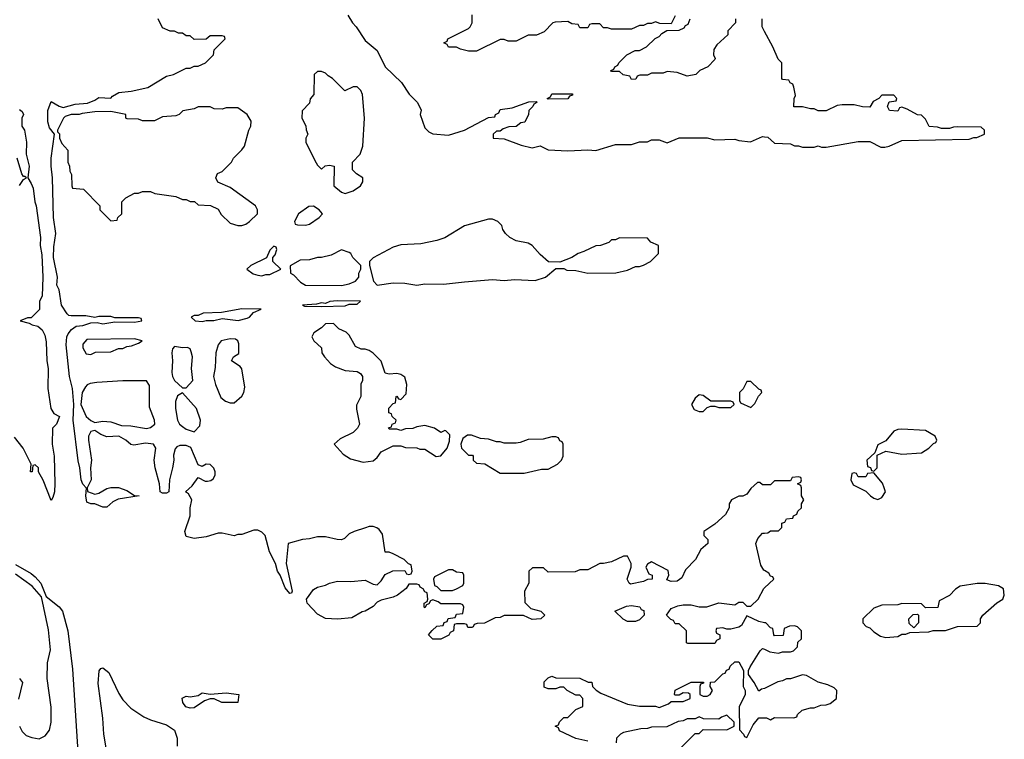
# Model space of a CAD drawing. Header units: inches. Extents: x 2386215 to 2556187, y 580866 to 760840.
# Tile 154 of 203: x 2496251 to 2501206, y 684744 to 688366. Entities that reach past the tile are written whole.
import ezdxf

# ---------------------------------------------------------------- set-up
doc = ezdxf.new("R2010")
doc.units = ezdxf.units.IN
doc.header["$MEASUREMENT"] = 0
doc.layers.add('C4698', color=7, linetype='Continuous')
doc.layers.add('C5608', color=7, linetype='Continuous')

msp = doc.modelspace()

# ---------------------------------------------------------------- linework, layer by layer
at = {"layer": 'C4698', "color": 5, "elevation": 20}
for points in [[(2497902.8, 688390), (2497926, 688350), (2497944.7, 688330), (2497990, 688262), (2498050, 688212), (2498091.3, 688130), (2498172, 688050), (2498211.6, 687991.6), (2498254, 687950), (2498271.6, 687911.6), (2498266, 687890), (2498290, 687822), (2498310, 687802), (2498330, 687792), (2498410, 687786), (2498488.9, 687811.1), (2498610, 687874), (2498642, 687878), (2498646, 687890), (2498662, 687898), (2498670, 687914), (2498730, 687922), (2498812.7, 687952.7), (2498850, 687954), (2498854, 687950), (2498838, 687942), (2498834, 687930), (2498814, 687910), (2498812, 687890), (2498794, 687850), (2498772.7, 687847.3), (2498750, 687828.7), (2498712.7, 687827.3), (2498683.6, 687816.4), (2498670, 687806), (2498650, 687806), (2498634, 687790), (2498634, 687770), (2498690, 687766), (2498774.4, 687734.4), (2498830, 687720.7), (2498871.3, 687731.3), (2498911.1, 687711.1), (2499010, 687706.8), (2499110, 687711), (2499150, 687707.3), (2499250, 687738), (2499330, 687738), (2499370, 687752), (2499410, 687752), (2499430, 687762), (2499470, 687762), (2499510, 687746), (2499570, 687771), (2499710, 687771), (2499750, 687761), (2499850, 687764.7), (2499870, 687758), (2499928.4, 687751.6), (2499990, 687778), (2500000, 687776.9)], [(2499550, 688386), (2499530, 688346), (2499472.7, 688347.3), (2499450, 688355.3), (2499430, 688348), (2499410, 688348), (2499390, 688338), (2499370, 688338), (2499330, 688318), (2499230, 688318), (2499210, 688326), (2499190, 688326), (2499170, 688346), (2499130, 688346), (2499118, 688342), (2499110, 688326), (2499070, 688326), (2499062, 688342), (2499030, 688346), (2499010, 688358), (2498945.4, 688354.6), (2498934, 688350), (2498890, 688306), (2498851.6, 688288.4), (2498810, 688288), (2498750, 688258), (2498710, 688258), (2498690, 688266), (2498670, 688266), (2498550, 688208.7), (2498510, 688208.7), (2498470, 688218), (2498450, 688228), (2498408.4, 688228.4), (2498402, 688242), (2498386, 688250), (2498402, 688258), (2498406, 688270), (2498510, 688322), (2498518, 688330), (2498528, 688350), (2498528.4, 688391.6)], [(2500000, 686026), (2499990, 686026), (2499976.4, 686036.4), (2499963.6, 686036.4), (2499930, 686006), (2499910, 685978), (2499890, 685968), (2499870, 685968), (2499834, 685950), (2499822, 685930), (2499822, 685910), (2499803.6, 685876.4), (2499750, 685828), (2499694, 685790), (2499694, 685770), (2499714, 685750), (2499714, 685730), (2499679.6, 685700.4), (2499652, 685650), (2499602, 685598), (2499583.6, 685556.4), (2499559.6, 685540.4), (2499530, 685538), (2499507.3, 685547.3), (2499518, 685570), (2499514.6, 685594.6), (2499430, 685638), (2499410, 685626), (2499402, 685610), (2499418, 685578), (2499434, 685570), (2499434, 685550), (2499410, 685548), (2499390, 685538), (2499325.6, 685525.6), (2499318, 685530), (2499308.7, 685550), (2499328.7, 685610), (2499328, 685630), (2499310, 685666), (2499290, 685666), (2499230, 685638), (2499190, 685628.7), (2499170, 685628.7), (2499110, 685598), (2499070, 685598), (2499047.3, 685587.3), (2498910, 685586), (2498887.3, 685607.3), (2498832.7, 685607.3), (2498814, 685590), (2498814, 685530), (2498792, 685490), (2498792.7, 685432.7), (2498823.6, 685403.6), (2498874, 685390), (2498894, 685370), (2498874, 685350), (2498830, 685348), (2498787.3, 685367.3), (2498690, 685368), (2498670, 685358), (2498643.6, 685356.4), (2498590, 685328.7), (2498552.7, 685327.3), (2498538, 685322), (2498534, 685310), (2498527.3, 685307.3), (2498507.3, 685307.3), (2498502, 685322), (2498490, 685326), (2498450, 685326), (2498438, 685322), (2498434, 685290), (2498418, 685282), (2498411.6, 685268.4), (2498370, 685248), (2498330, 685248), (2498308, 685270), (2498327.3, 685292.7), (2498350, 685314), (2498382, 685318), (2498387.3, 685332.7), (2498402, 685338), (2498407.3, 685352.7), (2498442, 685358), (2498450, 685374), (2498482, 685378), (2498486, 685410), (2498482, 685422), (2498470, 685426), (2498370, 685426), (2498356.4, 685436.4), (2498330, 685446), (2498318, 685442), (2498310, 685426), (2498298, 685422), (2498290, 685406), (2498286, 685410), (2498286, 685430), (2498302, 685438), (2498306, 685450), (2498302, 685482), (2498290, 685486), (2498282, 685502), (2498266, 685510), (2498262, 685522), (2498250, 685526), (2498210, 685526), (2498196.9, 685503.1), (2498152, 685470), (2498130, 685459), (2498070, 685444), (2498050, 685434), (2498030, 685413.2), (2497990, 685389.2), (2497974.8, 685385.2), (2497923.6, 685356.4), (2497850, 685349.3), (2497790, 685353.2), (2497750, 685374), (2497698, 685430), (2497695.3, 685450), (2497730, 685498), (2497749.3, 685510.7), (2497790, 685521), (2497810, 685531), (2497850, 685541), (2497918, 685538), (2497990, 685544.7), (2498030, 685526), (2498050, 685522), (2498070, 685542), (2498090, 685574), (2498128.4, 685591.6), (2498190, 685594), (2498198, 685578), (2498210, 685574), (2498222, 685578), (2498226, 685590), (2498222, 685622), (2498207.3, 685627.3), (2498186, 685650), (2498130, 685678), (2498110, 685686), (2498090, 685686), (2498076.4, 685776.4), (2498060.4, 685800.4), (2498048.9, 685808.9), (2498030, 685815.3), (2498010, 685815.3), (2497990.9, 685809.1), (2497934, 685790), (2497910, 685778), (2497885.4, 685754.6), (2497870.8, 685749.2), (2497849.3, 685749.3), (2497790, 685764), (2497750, 685764), (2497710, 685752.7), (2497674, 685750), (2497602, 685730), (2497592.7, 685630), (2497622, 685490), (2497619.6, 685480.4), (2497610, 685478), (2497587.2, 685507.2), (2497562.7, 685570), (2497549.4, 685590), (2497538, 685630), (2497507.7, 685687.7), (2497486.6, 685770), (2497470, 685786.6), (2497450, 685797.2), (2497430, 685797.2), (2497370, 685775.3), (2497350, 685775.3), (2497330, 685769.2), (2497270, 685782), (2497250, 685782), (2497190, 685764), (2497130, 685755.3), (2497090, 685766), (2497082, 685790), (2497108.7, 685870), (2497109, 685910), (2497118, 685950), (2497100.4, 685980.4), (2497086, 685990), (2497120.2, 686019.8), (2497150, 686062), (2497184, 686044), (2497196.5, 686043.5), (2497212.9, 686047.1), (2497224.7, 686055.3), (2497234.6, 686074.6), (2497235.3, 686090), (2497228.9, 686108.9), (2497210, 686128), (2497190, 686128.7), (2497170, 686118), (2497150, 686126), (2497112.9, 686212.9), (2497090, 686222.7), (2497057.3, 686222.7), (2497043, 686217), (2497033.7, 686206.3), (2497025.2, 686174.8), (2497027.3, 686150), (2497020.7, 686110), (2497006, 686050), (2497002, 685990), (2496990, 685984), (2496970, 685984), (2496958, 685990), (2496955.3, 686030), (2496934, 686110), (2496928.7, 686150), (2496937, 686210), (2496925.2, 686230), (2496885.1, 686234.9), (2496825.6, 686225.6), (2496810, 686229), (2496786, 686250), (2496750, 686269.5), (2496690, 686267.6), (2496659.4, 686279.4), (2496630, 686298.7), (2496610, 686293.3), (2496598.3, 686270), (2496598.3, 686250), (2496613.4, 686150), (2496607.7, 686110), (2496610.6, 686050.6), (2496591.3, 686010), (2496592, 685992), (2496630, 685978.8), (2496650, 685982.8), (2496690, 686006), (2496710, 686011.3), (2496748.9, 686011.1), (2496790, 685996), (2496830, 685972), (2496852, 685970), (2496747.5, 685952.5), (2496720.4, 685939.6), (2496690, 685913.2), (2496670, 685913.2), (2496630, 685929.4), (2496609.2, 685929.2), (2496590, 685938), (2496584, 685970), (2496588.4, 686008.4), (2496570, 686028), (2496560.7, 686050), (2496554, 686110), (2496545.3, 686145.3), (2496521.3, 686350), (2496523.7, 686430), (2496517.2, 686510), (2496502, 686570), (2496486, 686730), (2496489, 686770), (2496494.8, 686785.2), (2496512.1, 686807.9), (2496536, 686824), (2496570, 686828), (2496610, 686841), (2496642, 686842), (2496670, 686836), (2496730, 686846), (2496830, 686844.7), (2496866, 686850), (2496862, 686862), (2496850, 686866), (2496730, 686866), (2496710, 686872.3), (2496650, 686872.3), (2496630, 686868), (2496584.5, 686875.5), (2496510, 686875.3), (2496498, 686878), (2496490, 686886), (2496462, 686930), (2496450, 687006), (2496438, 687030), (2496442, 687070), (2496422, 687170), (2496423.1, 687223.1), (2496432.7, 687290), (2496421.2, 687370), (2496417.2, 687570), (2496409.2, 687630), (2496409.4, 687670), (2496426, 687790), (2496401.5, 687821.5), (2496392.9, 687852.9), (2496393.2, 687910), (2496410, 687954), (2496450, 687931), (2496470, 687924.7), (2496530, 687941), (2496593.2, 687946.8), (2496630, 687961), (2496650, 687974.8), (2496710, 687971.3), (2496718.6, 687981.4), (2496750, 688000.7), (2496812.5, 688007.5), (2496895.5, 688024.5), (2496990, 688082), (2497026, 688090), (2497090, 688122), (2497110, 688122), (2497130, 688132), (2497150, 688132), (2497186, 688150), (2497208.4, 688171.6), (2497226, 688190), (2497230, 688214), (2497286, 688270), (2497282, 688282), (2497270, 688286), (2497210, 688286), (2497190, 688268), (2497130, 688266), (2497110, 688286), (2497090, 688286), (2497070, 688298), (2497050, 688298), (2497030, 688308), (2497008.4, 688308.4), (2496970, 688326), (2496948, 688370)], [(2499854, 688370), (2499854, 688350), (2499814, 688310), (2499814, 688290), (2499759.6, 688240.4), (2499743.6, 688216.4), (2499742, 688190), (2499751.6, 688171.6), (2499750, 688166), (2499714, 688130), (2499674, 688110), (2499654, 688090), (2499610, 688082), (2499560.4, 688100.4), (2499510, 688106), (2499490, 688098), (2499430, 688098), (2499410, 688088), (2499372.7, 688087.3), (2499358, 688082), (2499352.7, 688067.3), (2499330, 688066), (2499322, 688082), (2499288.4, 688088.4), (2499270, 688106), (2499230, 688106), (2499226, 688110), (2499242, 688118), (2499246, 688130), (2499262, 688138), (2499266, 688150), (2499306, 688190), (2499348.4, 688211.6), (2499370, 688212), (2499406, 688230), (2499448.9, 688271.1), (2499470, 688282), (2499483.1, 688296.9), (2499507.3, 688312.7), (2499570, 688314), (2499594.6, 688325.4), (2499602, 688338), (2499615.3, 688344.7), (2499626, 688370)], [(2500000, 688307.8), (2499988, 688330), (2499988.4, 688371.6)], [(2496250, 687914), (2496263.6, 687903.6), (2496270.8, 687890), (2496262, 687870), (2496262, 687830), (2496276, 687810), (2496286, 687750), (2496284.7, 687690), (2496298.8, 687630), (2496292, 687570), (2496310, 687542), (2496318.5, 687518.5), (2496327.7, 687450), (2496334.8, 687430), (2496356, 687270), (2496354.8, 687230), (2496363.5, 687183.5), (2496367.7, 687070), (2496365.4, 686974.6), (2496352, 686950), (2496351.6, 686908.4), (2496310, 686866), (2496290, 686866), (2496254, 686850), (2496299.6, 686839.6), (2496314, 686830), (2496343.5, 686823.5), (2496365.2, 686805.2), (2496378, 686778), (2496385.5, 686745.5), (2496388.5, 686650), (2496394.9, 686610), (2496393.4, 686510), (2496408.9, 686410), (2496423.6, 686383.6), (2496451, 686370), (2496437.3, 686330), (2496416.5, 686310), (2496414.4, 686230), (2496424.2, 686170), (2496427.9, 686032.1), (2496426, 685990), (2496418.8, 685961.2), (2496410, 685946), (2496370, 686048.7), (2496346, 686090), (2496346, 686110), (2496330, 686126), (2496318, 686122), (2496314, 686090), (2496306, 686090), (2496308.7, 686130), (2496269.3, 686209.3), (2496224.8, 686264.8)], [(2496250, 687532), (2496270, 687562), (2496286, 687570), (2496278, 687578), (2496270, 687578), (2496262, 687590), (2496238, 687670)], [(2500000, 685594), (2499996.4, 685596.4), (2499980.2, 685620.2), (2499955.3, 685730), (2499965.2, 685754.8), (2499990, 685782), (2500000, 685782.6)], [(2496230, 685624.7), (2496310, 685578.8), (2496330, 685562.8), (2496357.3, 685530), (2496384, 685464), (2496450, 685410.8), (2496467.3, 685390), (2496494, 685290), (2496517.3, 685097.3), (2496547, 684630)], [(2496250.5, 684810.5), (2496264, 684784), (2496284, 684764), (2496313.2, 684753.2), (2496350, 684747.3), (2496378.9, 684761.1), (2496401.2, 684790), (2496409.4, 684830), (2496410, 684906), (2496389.4, 685050), (2496391.2, 685130), (2496405.9, 685194.1), (2496396.2, 685296.2), (2496362, 685462), (2496315.1, 685515.1), (2496230, 685575.3)], [(2500000, 685331.3), (2499970, 685338), (2499910, 685366), (2499883.6, 685316.4), (2499870, 685308), (2499830, 685298), (2499810, 685298), (2499790, 685306), (2499758, 685302), (2499754, 685290), (2499758, 685278), (2499774, 685270), (2499774, 685250), (2499758, 685242), (2499750, 685226), (2499612.7, 685227.3), (2499606, 685230), (2499606, 685290), (2499570, 685326), (2499550, 685326), (2499542, 685342), (2499527.3, 685347.3), (2499506, 685370), (2499530, 685402), (2499563.1, 685416.9), (2499590, 685422), (2499630, 685422), (2499671.1, 685411.1), (2499708.9, 685411.1), (2499770, 685431), (2499850, 685422), (2499870, 685434), (2499890, 685434), (2499910, 685414), (2499930, 685414), (2499968, 685450), (2499996.4, 685503.6), (2500000, 685507)], [(2500000, 685000.6), (2499999.6, 685000.4), (2499983.6, 684996.4), (2499970, 684986), (2499948, 685030), (2499918, 685070), (2499918, 685090), (2499928, 685110), (2499978, 685190), (2499990, 685202), (2500000, 685197.3)], [(2499110, 684735.3), (2499050, 684748.7), (2498967.3, 684787.3), (2498962, 684802), (2498946, 684810), (2498962, 684818), (2498967.3, 684832.7), (2498990, 684854), (2499010, 684854), (2499050, 684894), (2499086, 684910), (2499086, 684950), (2499070, 684966), (2499050, 684966), (2499006, 684990), (2498990, 685006), (2498970, 685006), (2498950, 684998), (2498910, 684998), (2498890, 685006), (2498890, 685034), (2498910, 685054), (2498930, 685062), (2498950, 685054), (2499070, 685051.3), (2499112.7, 685032.7), (2499130, 685032), (2499134, 685010), (2499151.6, 684991.6), (2499176, 684976), (2499310, 684921), (2499370, 684911), (2499450, 684911.3), (2499470, 684904.7), (2499516.4, 684923.6), (2499530, 684934), (2499590, 684934), (2499626, 684950), (2499626, 684970), (2499616.4, 684976.4), (2499590, 684978), (2499570, 684966), (2499550, 684966), (2499546, 684970), (2499550, 684992), (2499630, 685032), (2499692.7, 685032.7), (2499692.7, 685027.3), (2499678, 685022), (2499674, 685010), (2499674, 684970), (2499690, 684962), (2499710, 684962), (2499726, 684970), (2499738, 684990), (2499726, 685010), (2499727.3, 685032.7), (2499750, 685034), (2499790, 685074), (2499802, 685078), (2499807.3, 685092.7), (2499822, 685098), (2499827.3, 685112.7), (2499850, 685134), (2499870, 685134), (2499894, 685090), (2499892, 685010), (2499902, 684990), (2499902, 684970), (2499871.6, 684908.4), (2499872.7, 684792.7), (2499894, 684770), (2499898, 684758), (2499910, 684754), (2499942.7, 684817.3), (2499970, 684852), (2500000, 684852)], [(2496704.5, 684590), (2496675.6, 684770), (2496669.6, 684850), (2496645.7, 685025.7), (2496651.5, 685088.5), (2496659, 685101), (2496670, 685104.9), (2496700.2, 685080.2), (2496750, 684974.8), (2496770, 684942.8), (2496810, 684901), (2496876.9, 684856.9), (2496910, 684842), (2496990, 684818), (2497031.3, 684790), (2497044.7, 684750), (2497044.7, 684710)], [(2496251.3, 685050), (2496266, 685030), (2496246.2, 684946.2)], [(2499566, 684690), (2499650, 684774), (2499670, 684774), (2499690, 684794), (2499810, 684792), (2499846, 684810), (2499846, 684830), (2499810, 684866), (2499783.6, 684856.4), (2499770, 684846), (2499692.7, 684847.3), (2499670, 684858), (2499650, 684848), (2499610, 684848), (2499590, 684838), (2499565.4, 684834.6), (2499507.3, 684807.3), (2499430, 684806), (2499410, 684798), (2499376.4, 684796.4), (2499290, 684778), (2499274, 684770), (2499254, 684750), (2499252.7, 684727.3)]]:
    msp.add_lwpolyline(points, dxfattribs=at)
for points in [[(2497770, 688106), (2497750, 688106), (2497734, 688090), (2497732, 687990), (2497712.7, 687967.3), (2497710, 687946), (2497672.7, 687907.3), (2497672, 687870), (2497691.6, 687831.6), (2497692.7, 687812.7), (2497702, 687790), (2497692, 687770), (2497692, 687750), (2497736.9, 687656.9), (2497750, 687634), (2497770, 687614), (2497788.4, 687631.6), (2497810, 687634), (2497834, 687630), (2497832, 687530), (2497870, 687498), (2497890, 687491.3), (2497930, 687504.7), (2497966, 687530), (2497978, 687550), (2497978, 687570), (2497946, 687590), (2497926, 687610), (2497926, 687650), (2497965.2, 687690), (2497978.4, 687730), (2497987, 687870), (2497977.2, 687990), (2497968.7, 688010), (2497950, 688028.7), (2497930, 688028.7), (2497888.4, 688008.4), (2497826, 688070), (2497803.1, 688083.1), (2497790, 688098)], [(2498910, 687966), (2498906, 687970), (2498922, 687978), (2498930, 687994), (2499032.7, 687992.7), (2499032.7, 687987.3), (2499018, 687982), (2499010, 687968)], [(2497210, 687928), (2497150, 687928), (2497130, 687918), (2497072.7, 687907.3), (2497054, 687890), (2497036.9, 687883.1), (2496970, 687878), (2496930, 687858), (2496870, 687858), (2496850, 687866), (2496792.7, 687867.3), (2496786, 687870), (2496786, 687890), (2496710, 687904), (2496630, 687902), (2496565.4, 687894.6), (2496550, 687888.7), (2496510, 687888.7), (2496481, 687879), (2496472, 687870), (2496442, 687810), (2496442, 687802), (2496451.6, 687791.6), (2496452, 687770), (2496463.6, 687743.6), (2496494, 687710), (2496494, 687650), (2496502, 687630), (2496503.6, 687603.6), (2496512.7, 687587.3), (2496514, 687530), (2496518, 687518), (2496572.7, 687512.7), (2496654, 687430), (2496654, 687410), (2496710, 687354), (2496742, 687358), (2496746, 687370), (2496766, 687390), (2496766, 687450), (2496786, 687470), (2496830, 687494), (2496850, 687494), (2496870, 687502), (2496910, 687502), (2496931.6, 687491.6), (2497036.9, 687476.9), (2497070, 687462), (2497090, 687462), (2497110, 687452), (2497131.6, 687451.6), (2497150, 687434), (2497211.6, 687431.6), (2497250, 687412), (2497265.4, 687385.4), (2497310, 687342), (2497350, 687331.3), (2497370, 687331.3), (2497390, 687338), (2497408, 687350), (2497448, 687390), (2497448, 687410), (2497438, 687430), (2497310, 687522), (2497248.7, 687548.7), (2497238, 687570), (2497247.3, 687592.7), (2497270, 687602), (2497318, 687650), (2497328, 687670), (2497370, 687712), (2497382, 687730), (2497404, 687810), (2497415.3, 687830), (2497416.4, 687856.4), (2497395.3, 687890), (2497350, 687922), (2497290, 687922), (2497270, 687915.3), (2497230, 687918)], [(2497730, 687428), (2497706, 687426), (2497654, 687390), (2497634, 687350), (2497638, 687338), (2497650, 687334), (2497690, 687332), (2497710, 687338), (2497758, 687370), (2497775.3, 687390), (2497758, 687410)], [(2498630, 687362), (2498610, 687362), (2498490, 687329), (2498390, 687269), (2498350, 687255.3), (2498270, 687239), (2498170, 687234), (2498130, 687222), (2498030, 687168), (2498012, 687150), (2498012, 687130), (2498031, 687050), (2498050, 687031), (2498130, 687041.3), (2498190, 687039.5), (2498250, 687030.5), (2498290, 687037.6), (2498384.8, 687035.2), (2498490, 687047.2), (2498630, 687058.8), (2498690, 687054), (2498742, 687058), (2498845.8, 687054.2), (2498898, 687070), (2498950, 687114), (2498990, 687114), (2499005.4, 687105.4), (2499050, 687104.7), (2499111.1, 687091.1), (2499251.6, 687091.6), (2499310, 687106), (2499350, 687124.7), (2499370, 687124.7), (2499390, 687131.3), (2499426, 687150), (2499466, 687190), (2499466, 687230), (2499427.3, 687247.3), (2499410, 687266), (2499270, 687268), (2499250, 687258), (2499230, 687258), (2499215.3, 687244.7), (2499174, 687230), (2499150, 687229), (2499090, 687199), (2499062, 687190), (2499030, 687168.7), (2498970, 687146), (2498912.7, 687147.3), (2498870, 687185.2), (2498830, 687229.2), (2498810, 687241.2), (2498750, 687254), (2498718, 687270), (2498695.3, 687290), (2498682, 687310), (2498678, 687330), (2498658, 687350)], [(2497530, 687226), (2497510, 687206), (2497492.7, 687167.3), (2497414, 687130), (2497394, 687110), (2497427.1, 687087.1), (2497450, 687081), (2497470, 687078), (2497490, 687084.7), (2497510, 687084.7), (2497566, 687110), (2497526, 687150), (2497526, 687170), (2497536.4, 687183.6), (2497546, 687210), (2497542, 687222)], [(2497870, 687208), (2497818, 687182), (2497770, 687169), (2497750, 687168.7), (2497710, 687158), (2497663.6, 687156.4), (2497612.7, 687127.3), (2497614, 687090), (2497630, 687082), (2497664.5, 687044.5), (2497690, 687031), (2497870, 687028.5), (2497910, 687036.3), (2497942, 687050), (2497958, 687070), (2497958, 687090), (2497968, 687110), (2497968, 687130), (2497928, 687170), (2497918, 687190), (2497910, 687195.3)], [(2497848.3, 686951.7), (2497812.7, 686947.3), (2497790, 686938), (2497770, 686942), (2497745.4, 686934.6), (2497674, 686930), (2497684.7, 686924.7), (2497770, 686922.8), (2497890, 686926), (2497910, 686934), (2497950, 686934), (2497966, 686950)], [(2497370, 686911.6), (2497267.3, 686892.7), (2497174, 686890), (2497150, 686878), (2497130, 686878), (2497114, 686870), (2497134, 686850), (2497170, 686847.3), (2497190, 686852), (2497228.4, 686851.6), (2497270, 686862), (2497351.6, 686851.6), (2497396.5, 686863.5), (2497408, 686870), (2497427.3, 686892.7), (2497466, 686910)], [(2497830, 686838), (2497790, 686835.3), (2497770, 686815.3), (2497732, 686790), (2497722, 686770), (2497732, 686750), (2497770, 686714), (2497772, 686690), (2497784.7, 686670), (2497815.3, 686635.3), (2497839.8, 686619.8), (2497890, 686601), (2497950, 686596), (2497966.4, 686586.4), (2497976, 686570), (2497976, 686550), (2497967.9, 686532.1), (2497968, 686470), (2497946.8, 686426.8), (2497946.4, 686406.4), (2497962, 686330), (2497952, 686310), (2497930, 686288), (2497863.6, 686256.4), (2497834, 686230), (2497879.6, 686179.6), (2497916.9, 686156.9), (2497979.8, 686139.8), (2498030, 686146), (2498050, 686162), (2498070, 686191.3), (2498130, 686222), (2498170, 686222), (2498192.7, 686212.7), (2498250, 686212), (2498265.4, 686205.4), (2498290, 686204.7), (2498347.1, 686167.1), (2498370, 686171.3), (2498402, 686210), (2498414.6, 686245.4), (2498416.4, 686276.4), (2498396.4, 686296.4), (2498390, 686298), (2498370, 686288), (2498338, 686310), (2498290, 686324), (2498250, 686318), (2498230, 686308), (2498192.7, 686307.3), (2498170, 686298), (2498150, 686306), (2498110, 686306), (2498107.3, 686312.7), (2498122, 686318), (2498126, 686330), (2498142, 686338), (2498146, 686350), (2498126, 686370), (2498122, 686382), (2498108.4, 686388.4), (2498108.4, 686411.6), (2498130, 686434), (2498142, 686438), (2498146, 686470), (2498150, 686472), (2498158, 686458), (2498170, 686454), (2498196.4, 686483.6), (2498199, 686530), (2498190, 686568), (2498170, 686581.2), (2498150, 686585.2), (2498110, 686582), (2498090, 686588), (2498070, 686648), (2498030, 686688.7), (2498010, 686702), (2497990, 686708.7), (2497970, 686708.7), (2497941.2, 686721.2), (2497910, 686778), (2497893.6, 686793.6), (2497858, 686810)], [(2496830, 686759.3), (2496590, 686756.2), (2496570, 686734), (2496570, 686714), (2496585.4, 686685.4), (2496610, 686682), (2496632.7, 686692.7), (2496710, 686694), (2496748.4, 686711.6), (2496770, 686712), (2496790, 686722), (2496814.6, 686725.4), (2496850, 686738), (2496868, 686750)], [(2497310, 686760.7), (2497264.7, 686750), (2497251, 686730), (2497238, 686690), (2497235.3, 686615.3), (2497226.8, 686570), (2497236, 686530), (2497264, 686464), (2497287.1, 686447.1), (2497310, 686438), (2497330, 686438), (2497369.3, 686470.7), (2497379, 686490), (2497384, 686516), (2497368.9, 686608.9), (2497360.4, 686620.4), (2497318, 686650), (2497328, 686670), (2497354, 686686), (2497354.8, 686734.8), (2497349, 686750), (2497337.6, 686757.6)], [(2497030, 686722), (2497021, 686710), (2497017.3, 686690), (2497020.5, 686650), (2497017.3, 686590), (2497021, 686570), (2497030.9, 686550.9), (2497070, 686514), (2497090, 686514), (2497122, 686550), (2497116, 686610), (2497120.9, 686670), (2497115.1, 686695.1), (2497109.1, 686709.1), (2497096, 686716), (2497070, 686714)], [(2496770, 686549.2), (2496639.8, 686540.2), (2496605.4, 686534.6), (2496591.1, 686528.9), (2496582, 686518), (2496566, 686490), (2496558.8, 686430), (2496585.7, 686370), (2496610, 686348.4), (2496630, 686338.9), (2496670, 686345.4), (2496710, 686342.5), (2496764.5, 686324.5), (2496810, 686321.7), (2496890, 686308.1), (2496910, 686314.3), (2496931.6, 686330), (2496929.6, 686350), (2496904, 686416), (2496904.7, 686524.7), (2496890, 686548.7)], [(2499930, 686546), (2499910, 686546), (2499891.6, 686508.4), (2499874, 686490), (2499874, 686450), (2499878, 686438), (2499930, 686414), (2499950, 686434), (2499968.4, 686471.6), (2499986, 686490), (2499982, 686502), (2499970, 686506)], [(2497070, 686488), (2497046.4, 686473.6), (2497036, 686444), (2497034.8, 686410), (2497046, 686350), (2497056, 686330), (2497070, 686318.8), (2497090, 686306), (2497130, 686292), (2497158, 686322), (2497162, 686350), (2497142, 686410)], [(2499670, 686478), (2499650, 686462), (2499632, 686430), (2499644.7, 686404.7), (2499670, 686394), (2499690, 686394), (2499710, 686414), (2499730, 686422), (2499750, 686422), (2499770, 686414), (2499830, 686414), (2499846, 686430), (2499842, 686442), (2499830, 686446), (2499730, 686446), (2499690, 686475.3)], [(2498525.4, 686274.6), (2498505.4, 686274.6), (2498481, 686259), (2498472, 686230), (2498474, 686210), (2498510, 686174), (2498530, 686174), (2498534, 686170), (2498534, 686150), (2498550, 686134), (2498591.6, 686131.6), (2498670, 686084.7), (2498790, 686084.7), (2498876.4, 686103.6), (2498910, 686104.7), (2498958, 686130), (2498978, 686150), (2498986, 686170), (2498986, 686230), (2498982, 686242), (2498970, 686246), (2498962, 686262), (2498950, 686266), (2498930, 686266), (2498885.4, 686254.6), (2498810, 686253.2), (2498770, 686238), (2498750, 686235.3), (2498690, 686235.3), (2498670, 686242), (2498650, 686242), (2498610, 686255.3), (2498570, 686258)], [(2498430, 685598), (2498410, 685598), (2498338, 685562), (2498334, 685550), (2498338, 685518), (2498350, 685514), (2498370, 685494), (2498430, 685494), (2498450, 685502), (2498482, 685518), (2498486, 685530), (2498486, 685570), (2498482, 685582), (2498450, 685586)], [(2499310, 685338), (2499288.9, 685348.9), (2499246, 685390), (2499304.7, 685415.3), (2499330, 685418), (2499371.6, 685411.6), (2499378, 685398), (2499392.7, 685392.7), (2499394, 685370), (2499370, 685346), (2499350, 685338)], [(2497350, 684929), (2497269.1, 684929.1), (2497230, 684948), (2497210, 684948.7), (2497182, 684938), (2497130, 684902.7), (2497110, 684901.2), (2497087.6, 684907.6), (2497073.2, 684930), (2497068.9, 684951.1), (2497090, 684961), (2497110, 684958.8), (2497150, 684964.7), (2497170, 684978), (2497210, 684972), (2497290, 684978), (2497354, 684970)]]:
    msp.add_lwpolyline(points, close=True, dxfattribs=at)
at = {"layer": 'C5608', "color": 5, "elevation": 20}
for points in [[(2500000, 687776.9), (2500015.3, 687775.3), (2500050, 687744.7), (2500130, 687742), (2500150, 687732), (2500170, 687732), (2500190, 687724.7), (2500250, 687724.7), (2500270, 687732), (2500285.4, 687725.4), (2500310, 687724.7), (2500470, 687754), (2500530, 687754), (2500585.4, 687725.4), (2500605.4, 687725.4), (2500626, 687730), (2500690, 687758), (2501030, 687764.7), (2501052.7, 687772.7), (2501067.3, 687772.7), (2501106, 687790), (2501106, 687810), (2501090, 687826), (2500972.7, 687827.3), (2500950, 687826), (2500930, 687818), (2500890, 687818), (2500870, 687826), (2500828.4, 687828.4), (2500810, 687866), (2500790, 687886), (2500770, 687888), (2500716.4, 687916.4), (2500690, 687926), (2500678, 687922), (2500670, 687906), (2500628.9, 687908.9), (2500618, 687930), (2500627.3, 687952.7), (2500662, 687958), (2500666, 687970), (2500650, 687986), (2500590, 687986), (2500574, 687970), (2500545.4, 687954.6), (2500530, 687926), (2500492.7, 687927.3), (2500450, 687938), (2500390, 687938), (2500365.4, 687934.6), (2500310, 687908), (2500270, 687908), (2500250, 687918), (2500230, 687918), (2500190, 687928), (2500147.3, 687927.3), (2500148, 687970), (2500155.3, 687984.7), (2500147.3, 688027.3), (2500142, 688042), (2500128, 688048), (2500122, 688062), (2500090, 688066), (2500086, 688070), (2500086, 688150), (2500068.4, 688168.4), (2500042, 688230), (2500000, 688307.8)], [(2500000, 685782.6), (2500016.4, 685783.6), (2500030, 685794), (2500070, 685794), (2500086, 685810), (2500087.3, 685832.7), (2500102, 685838), (2500110, 685854), (2500142, 685858), (2500146, 685870), (2500162, 685878), (2500167.3, 685892.7), (2500186, 685910), (2500186, 685930), (2500198, 685950), (2500186, 685970), (2500186, 686010), (2500182, 686022), (2500166, 686030), (2500182, 686038), (2500186, 686050), (2500182, 686062), (2500170, 686066), (2500138, 686062), (2500130, 686046), (2500050, 686046), (2500030, 686026), (2500000, 686026)], [(2500000, 685507), (2500046, 685550), (2500042, 685562), (2500030, 685566), (2500020.4, 685580.4), (2500000, 685594)], [(2500000, 685197.3), (2500025.4, 685185.4), (2500070, 685178), (2500090, 685184.7), (2500130, 685184.7), (2500146, 685190), (2500166, 685210), (2500167.3, 685232.7), (2500186, 685250), (2500186, 685290), (2500166, 685310), (2500150, 685315.3), (2500125.4, 685314.6), (2500098, 685302), (2500092.7, 685267.3), (2500050, 685266), (2500046, 685270), (2500042, 685302), (2500030, 685306), (2500006, 685330), (2500000, 685331.3)], [(2500000, 684852), (2500010, 684852), (2500030, 684842), (2500050, 684854), (2500147.3, 684852.7), (2500162, 684858), (2500166, 684870), (2500188.4, 684891.6), (2500230, 684902), (2500250, 684902), (2500283.1, 684916.9), (2500310, 684918), (2500330, 684924.7), (2500362, 684950), (2500364, 684990), (2500350, 685004), (2500318.6, 685018.6), (2500270, 685032.7), (2500210, 685066), (2500190, 685069), (2500130.9, 685049.1), (2500110, 685048.7), (2500090, 685038), (2500066, 685034), (2500000, 685000.6)]]:
    msp.add_lwpolyline(points, dxfattribs=at)
for points in [[(2500690, 686305.2), (2500670, 686304), (2500650, 686295.3), (2500610, 686246), (2500570, 686226), (2500554, 686186), (2500514, 686150), (2500518, 686118), (2500532.7, 686112.7), (2500538, 686098), (2500550, 686094), (2500566, 686110), (2500566, 686174), (2500610, 686194), (2500690, 686178.8), (2500790, 686186), (2500826, 686210), (2500850, 686234), (2500862, 686238), (2500866, 686250), (2500858, 686270), (2500810, 686298)], [(2500550, 686086), (2500518, 686082), (2500510, 686066), (2500470, 686066), (2500462, 686082), (2500450, 686086), (2500438, 686082), (2500434, 686050), (2500445.4, 686025.4), (2500510, 685994), (2500532, 685970), (2500550, 685958), (2500570, 685952), (2500590, 685962), (2500608, 685990), (2500602, 686010), (2500593.6, 686033.6)], [(2501070, 685529), (2500984, 685516), (2500959.6, 685500.4), (2500930, 685468), (2500878, 685442), (2500871.6, 685408.4), (2500810, 685406), (2500790, 685426), (2500690, 685428), (2500670, 685422), (2500590, 685419), (2500550, 685404), (2500494, 685350), (2500494, 685330), (2500511.6, 685311.6), (2500530, 685304.7), (2500550, 685284.7), (2500583.5, 685263.5), (2500610, 685256), (2500670, 685262), (2500690, 685274), (2500710, 685274), (2500730, 685282), (2500825.4, 685285.4), (2500848.7, 685291.3), (2500910, 685291.3), (2500970, 685312), (2501070, 685314), (2501086, 685330), (2501086, 685350), (2501098, 685370), (2501168.9, 685431.1), (2501198, 685450), (2501206, 685470), (2501202, 685502), (2501176.4, 685516.4), (2501108.9, 685528.9)], [(2500750, 685306), (2500727.3, 685327.3), (2500726, 685350), (2500747.3, 685372.7), (2500770, 685374), (2500774, 685370), (2500774, 685330)]]:
    msp.add_lwpolyline(points, close=True, dxfattribs=at)

doc.saveas('drawing.dxf')
